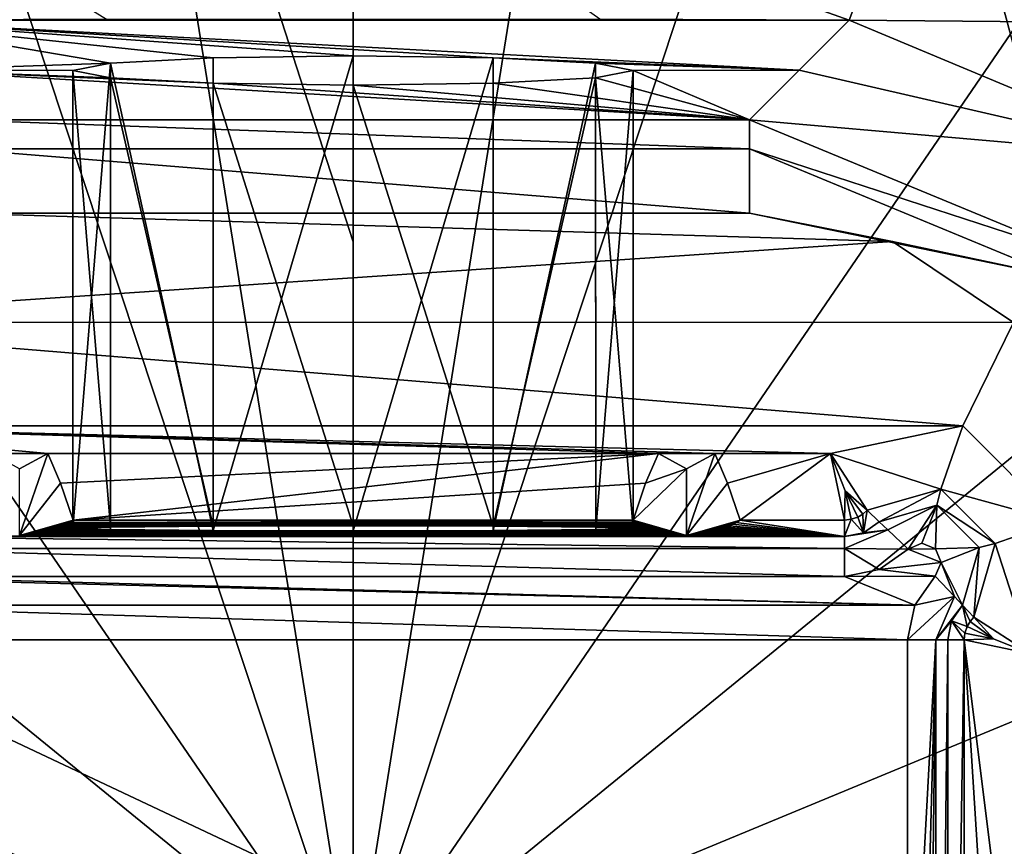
# Model space of a CAD drawing. Header units: metres. Extents: x -28 to 28, y -250 to 28.
# Tile 81 of 92: x -2.5 to 4.88, y 2.02 to 8.22. Entities that reach past the tile are written whole.
import ezdxf

# ---------------------------------------------------------------- set-up
doc = ezdxf.new("R2010")
doc.units = ezdxf.units.M
doc.layers.add('solid_10661053', color=7, linetype='CONTINUOUS')

msp = doc.modelspace()

# ---------------------------------------------------------------- linework, layer by layer
at = {"layer": 'solid_10661053'}
for points in [[(-13.249035, -22.95023, -10.5), (-13.249035, 22.95023, -10.5), (0, 26.5, -10.5)], [(0, -26.5, -10.5), (-13.249035, -22.95023, -10.5), (0, 26.5, -10.5)], [(-13.249035, 22.95023), (0, -26.5), (0, 26.5)], [(13.249035, 22.95023, -10.5), (0, -26.5, -10.5), (0, 26.5, -10.5)], [(13.249035, -22.95023), (13.249035, 22.95023), (0, 26.5)], [(0, -26.5), (13.249035, -22.95023), (0, 26.5)], [(-13.249035, 22.95023), (-13.249035, -22.95023), (0, -26.5)], [(13.249035, 22.95023, -10.5), (13.249035, -22.95023, -10.5), (0, -26.5, -10.5)], [(-1.779561, 12.048891, 237.160797), (0, 6.552762, 237.302414), (0, 12.23226, 237.141647)], [(1.780329, 12.048731, 237.160812), (0, 12.23226, 237.141647), (0, 0.909153, 237.849655)], [(0, 6.552762, 237.302414), (0, 0.909153, 237.849655), (0, 12.23226, 237.141647)], [(-1.779561, 12.048891, 237.160797), (-3.509435, 11.500868, 237.216782), (0, 0.909153, 237.849655)], [(-1.779561, 12.048891, 237.160797), (0, 0.909153, 237.849655), (0, 6.552762, 237.302414)], [(3.509435, 11.500868, 237.216782), (1.780329, 12.048731, 237.160812), (0, 0.909153, 237.849655)], [(8.861165, 8.136317, 237.363617), (6.737416, 10.331889, 237.172104), (3.652836, 11.825965, 237.156357)], [(8.861165, 8.136317, 237.363617), (3.652836, 11.825965, 237.156357), (6.156009, 9.906173, 237.389755)], [(-6.165717, 9.898357, 237.390656), (0, 0.909153, 237.849655), (-3.509435, 11.500868, 237.216782)], [(6.156009, 9.906173, 237.389755), (3.509435, 11.500868, 237.216782), (0, 0.909153, 237.849655)], [(7.118522, 8.184194, 232.534943), (3.97916, 9.534645, 232.721344), (8.989322, 10.076121, 232.822617)], [(-6.165717, 9.898357, 237.390656), (-8.283854, 7.656348, 237.656052), (0, 0.909153, 237.849655)], [(8.278314, 7.664073, 237.655106), (6.156009, 9.906173, 237.389755), (0, 0.909153, 237.849655)], [(-3.979159, 9.534642, 232.721344), (-1.848513, 8.220936, 230.556259), (-3.717684, 8.212887, 230.402695)], [(0, 9.535315, 232.93251), (3.717684, 8.212887, 230.402695), (1.849084, 8.220934, 230.556229)], [(0, 9.535315, 232.93251), (3.863832, 8.598536, 231.717178), (3.717684, 8.212887, 230.402695)], [(3.863832, 8.598536, 231.717178), (3.97916, 9.534645, 232.721344), (7.118522, 8.184194, 232.534943)], [(3.863832, 8.598536, 231.717178), (7.118522, 8.184194, 232.534943), (3.717684, 8.212887, 230.402695)], [(-3.717684, 8.212887, 230.402695), (-1.848513, 8.220936, 230.556259), (3.717684, 8.212887, 230.402695)], [(-3.717684, 8.212887, 230.402695), (3.717684, 8.212887, 230.402695), (3.344558, 7.839761, 223.283035)], [(1.049339, 7.930741, 225.019028), (-3.717684, 8.212887, 230.402695), (3.344558, 7.839761, 223.283035)], [(-1.818271, 7.890472, 224.250656), (-3.344558, 7.839761, 223.283035), (-3.717684, 8.212887, 230.402695)], [(-1.049339, 7.930741, 225.019028), (-1.818271, 7.890472, 224.250656), (-3.717684, 8.212887, 230.402695)], [(0, 7.945466, 225.300003), (-1.049339, 7.930741, 225.019028), (-3.717684, 8.212887, 230.402695)], [(1.049339, 7.930741, 225.019028), (0, 7.945466, 225.300003), (-3.717684, 8.212887, 230.402695)], [(-1.848513, 8.220936, 230.556259), (1.849084, 8.220934, 230.556229), (3.717684, 8.212887, 230.402695)], [(6.175567, 7.18595, 230.231323), (3.344558, 7.839761, 223.283035), (3.717684, 8.212887, 230.402695)], [(7.118522, 8.184194, 232.534943), (6.175567, 7.18595, 230.231323), (3.717684, 8.212887, 230.402695)], [(-1.049339, 7.930741, 225.019028), (-1.049982, 4.387619, 225.018661), (-1.818271, 7.890472, 224.250656)], [(0, 7.945466, 225.300003), (0, 4.385164, 225.300003), (-1.049982, 4.387619, 225.018661)], [(0, 7.945466, 225.300003), (-1.049982, 4.387619, 225.018661), (-1.049339, 7.930741, 225.019028)], [(1.049339, 7.930741, 225.019028), (0, 4.385164, 225.300003), (0, 7.945466, 225.300003)], [(1.049339, 7.930741, 225.019028), (1.049982, 4.387619, 225.018661), (0, 4.385164, 225.300003)], [(1.818271, 7.890472, 224.250656), (1.049982, 4.387619, 225.018661), (1.049339, 7.930741, 225.019028)], [(1.818271, 7.890472, 224.250656), (1.049339, 7.930741, 225.019028), (3.344558, 7.839761, 223.283035)], [(-1.818271, 7.890472, 224.250656), (-2.1, 7.83541, 223.199997), (-3.344558, 7.839761, 223.283035)], [(-3.344558, 7.839761, 223.283035), (2.971432, 7.466635, 216.163361), (-2.971432, 7.466635, 216.163361)], [(-1.049339, 7.740078, 221.380966), (2.971432, 7.466635, 216.163361), (-3.344558, 7.839761, 223.283035)], [(-1.818271, 7.780347, 222.149338), (-1.049339, 7.740078, 221.380966), (-3.344558, 7.839761, 223.283035)], [(-2.1, 7.83541, 223.199997), (-1.818271, 7.780347, 222.149338), (-3.344558, 7.839761, 223.283035)], [(-1.818271, 7.890472, 224.250656), (-1.818643, 4.394327, 224.250015), (-2.1, 4.403491, 223.199997)], [(-1.818271, 7.890472, 224.250656), (-2.1, 4.403491, 223.199997), (-2.1, 7.83541, 223.199997)], [(-2.1, 7.83541, 223.199997), (-2.1, 4.403491, 223.199997), (-1.818643, 4.412654, 222.149979)], [(-2.1, 7.83541, 223.199997), (-1.818643, 4.412654, 222.149979), (-1.818271, 7.780347, 222.149338)], [(-1.818271, 7.890472, 224.250656), (-1.049982, 4.387619, 225.018661), (-1.818643, 4.394327, 224.250015)], [(1.818271, 7.890472, 224.250656), (1.818643, 4.394327, 224.250015), (1.049982, 4.387619, 225.018661)], [(2.1, 7.83541, 223.199997), (1.818643, 4.394327, 224.250015), (1.818271, 7.890472, 224.250656)], [(2.1, 7.83541, 223.199997), (1.818271, 7.890472, 224.250656), (3.344558, 7.839761, 223.283035)], [(1.818271, 7.780347, 222.149338), (2.1, 4.403491, 223.199997), (2.1, 7.83541, 223.199997)], [(1.818271, 7.780347, 222.149338), (2.1, 7.83541, 223.199997), (2.971432, 7.466635, 216.163361)], [(2.1, 7.83541, 223.199997), (2.1, 4.403491, 223.199997), (1.818643, 4.394327, 224.250015)], [(2.1, 7.83541, 223.199997), (3.344558, 7.839761, 223.283035), (2.971432, 7.466635, 216.163361)], [(6.175567, 7.18595, 230.231323), (2.971432, 7.466635, 216.163361), (3.344558, 7.839761, 223.283035)], [(-1.818271, 7.780347, 222.149338), (-1.818643, 4.412654, 222.149979), (-1.049982, 4.419362, 221.381332)], [(-1.818271, 7.780347, 222.149338), (-1.049982, 4.419362, 221.381332), (-1.049339, 7.740078, 221.380966)], [(1.049339, 7.740078, 221.380966), (1.049982, 4.419362, 221.381332), (1.818271, 7.780347, 222.149338)], [(1.049339, 7.740078, 221.380966), (1.818271, 7.780347, 222.149338), (2.971432, 7.466635, 216.163361)], [(1.818271, 7.780347, 222.149338), (1.049982, 4.419362, 221.381332), (1.818643, 4.412654, 222.149979)], [(1.818271, 7.780347, 222.149338), (1.818643, 4.412654, 222.149979), (2.1, 4.403491, 223.199997)], [(-1.049339, 7.740078, 221.380966), (-1.049982, 4.419362, 221.381332), (0, 4.421817, 221.100006)], [(-1.049339, 7.740078, 221.380966), (0, 4.421817, 221.100006), (0, 7.725353, 221.100006)], [(-1.049339, 7.740078, 221.380966), (0, 7.725353, 221.100006), (2.971432, 7.466635, 216.163361)], [(1.049339, 7.740078, 221.380966), (0, 7.725353, 221.100006), (1.049982, 4.419362, 221.381332)], [(1.049339, 7.740078, 221.380966), (2.971432, 7.466635, 216.163361), (0, 7.725353, 221.100006)], [(0, 7.725353, 221.100006), (0, 4.421817, 221.100006), (1.049982, 4.419362, 221.381332)], [(-8.283854, 7.656348, 237.656052), (-9.723983, 4.928861, 237.994553), (0, 0.909153, 237.849655)], [(9.72159, 4.935383, 237.993729), (8.278314, 7.664073, 237.655106), (0, 0.909153, 237.849655)], [(2.971432, 7.249443, 215.69223), (-2.971432, 7.466635, 216.163361), (2.971432, 7.466635, 216.163361)], [(-2.971432, 7.249443, 215.69223), (-2.971432, 7.466635, 216.163361), (2.971432, 7.249443, 215.69223)], [(6.175567, 7.18595, 230.231323), (5.442205, 6.4432, 216.148254), (2.971432, 7.466635, 216.163361)], [(2.971432, 7.249443, 215.69223), (2.971432, 7.466635, 216.163361), (5.442205, 6.4432, 216.148254)], [(-2.971432, 7.249443, 215.69223), (2.971432, 6.767595, 215.5), (-2.971432, 6.767595, 215.5)], [(-2.971432, 7.249443, 215.69223), (2.971432, 7.249443, 215.69223), (2.971432, 6.767595, 215.5)], [(2.971432, 7.249443, 215.69223), (5.290431, 6.289133, 215.69223), (2.971432, 6.767595, 215.5)], [(2.971432, 7.249443, 215.69223), (5.442205, 6.4432, 216.148254), (5.290431, 6.289133, 215.69223)], [(-4.947726, 5.950408, 215.5), (-2.971432, 6.767595, 215.5), (4.043169, 6.554436, 215.5)], [(-2.971432, 6.767595, 215.5), (2.971432, 6.767595, 215.5), (4.043169, 6.554436, 215.5)], [(5.290431, 6.289133, 215.69223), (4.043169, 6.554436, 215.5), (2.971432, 6.767595, 215.5)], [(-4.947726, 5.950408, 215.5), (4.043169, 6.554436, 215.5), (4.950408, 5.947726, 215.5)], [(5.290431, 6.289133, 215.69223), (4.950408, 5.947726, 215.5), (4.043169, 6.554436, 215.5)], [(4.570551, 5.171629, 215.5), (-4.947726, 5.950408, 215.5), (4.950408, 5.947726, 215.5)], [(-4.570551, 5.171629, 215.5), (-4.947726, 5.950408, 215.5), (4.570551, 5.171629, 215.5)], [(5.28663, 4.45555, 215.5), (4.570551, 5.171629, 215.5), (4.950408, 5.947726, 215.5)], [(-4.570551, 5.171629, 215.5), (-2.288728, 4.966343, 215.5), (-2.711272, 4.966343, 215.5)], [(-4.570551, 5.171629, 215.5), (2.288728, 4.966343, 215.5), (-2.288728, 4.966343, 215.5)], [(-4.570551, 5.171629, 215.5), (2.711272, 4.966343, 215.5), (2.288728, 4.966343, 215.5)], [(-4.570551, 5.171629, 215.5), (3.578945, 4.966343, 215.5), (2.711272, 4.966343, 215.5)], [(-4.570551, 5.171629, 215.5), (4.570551, 5.171629, 215.5), (3.578945, 4.966343, 215.5)], [(4.406574, 4.698382, 215.995636), (3.578945, 4.966343, 215.5), (4.570551, 5.171629, 215.5)], [(4.406574, 4.698382, 215.995636), (4.570551, 5.171629, 215.5), (5.28663, 4.45555, 215.5)], [(-2.288728, 4.966343, 215.5), (-2.500001, 4.85, 215.5), (-2.711272, 4.966343, 215.5)], [(-2.5, 4.35, 216), (-2.500001, 4.85, 215.5), (-2.288728, 4.966343, 215.5)], [(-2.192356, 4.743575, 215.72084), (-2.5, 4.35, 216), (-2.288728, 4.966343, 215.5)], [(-2.192356, 4.743575, 215.72084), (-2.288728, 4.966343, 215.5), (2.288728, 4.966343, 215.5)], [(-2.192356, 4.743575, 215.72084), (2.288728, 4.966343, 215.5), (-2.098747, 4.466362, 215.995636)], [(2.192356, 4.743575, 215.720825), (-2.098747, 4.466362, 215.995636), (2.288728, 4.966343, 215.5)], [(2.192356, 4.743575, 215.720825), (2.288728, 4.966343, 215.5), (2.499999, 4.85, 215.5)], [(2.711272, 4.966343, 215.5), (2.499999, 4.85, 215.5), (2.288728, 4.966343, 215.5)], [(2.5, 4.35, 216), (2.499999, 4.85, 215.5), (2.711272, 4.966343, 215.5)], [(2.807644, 4.743575, 215.72084), (2.5, 4.35, 216), (2.711272, 4.966343, 215.5)], [(2.807644, 4.743575, 215.72084), (2.711272, 4.966343, 215.5), (3.578945, 4.966343, 215.5)], [(2.807644, 4.743575, 215.72084), (3.578945, 4.966343, 215.5), (2.901253, 4.466362, 215.995636)], [(3.684052, 4.466362, 215.995636), (2.901253, 4.466362, 215.995636), (3.578945, 4.966343, 215.5)], [(3.690003, 4.686243, 215.777664), (3.684052, 4.466362, 215.995636), (3.578945, 4.966343, 215.5)], [(4.406574, 4.698382, 215.995636), (3.853717, 4.539374, 215.995636), (3.578945, 4.966343, 215.5)], [(3.690003, 4.686243, 215.777664), (3.578945, 4.966343, 215.5), (3.853717, 4.539374, 215.995636)], [(-9.723983, 4.928861, 237.994553), (-10.375583, 1.931561, 238.377335), (0, 0.909153, 237.849655)], [(10.375488, 1.931673, 238.377319), (9.72159, 4.935383, 237.993729), (0, 0.909153, 237.849655)], [(2.098747, 4.466362, 215.995636), (2.499999, 4.85, 215.5), (2.5, 4.35, 216)], [(2.192356, 4.743575, 215.720825), (2.499999, 4.85, 215.5), (2.098747, 4.466362, 215.995636)], [(-2.192356, 4.743575, 215.72084), (-2.098747, 4.466362, 215.995636), (-2.5, 4.35, 216)], [(2.192356, 4.743575, 215.720825), (2.098747, 4.466362, 215.995636), (-2.098747, 4.466362, 215.995636)], [(2.807644, 4.743575, 215.72084), (2.901253, 4.466362, 215.995636), (2.5, 4.35, 216)], [(3.690003, 4.686243, 215.777664), (3.733791, 4.471766, 215.99028), (3.684052, 4.466362, 215.995636)], [(3.690003, 4.686243, 215.777664), (3.783453, 4.488776, 215.973419), (3.733791, 4.471766, 215.99028)], [(3.690003, 4.686243, 215.777664), (3.821944, 4.511452, 215.99025), (3.783453, 4.488776, 215.973419)], [(3.690003, 4.686243, 215.777664), (3.853717, 4.539374, 215.995636), (3.821944, 4.511452, 215.99025)], [(4.406574, 4.698382, 215.995636), (3.943751, 4.454136, 230.202621), (3.853717, 4.539374, 215.995636)], [(4.375595, 4.578332, 230.202621), (3.943751, 4.454136, 230.202621), (4.406574, 4.698382, 215.995636)], [(4.375595, 4.578332, 230.202621), (4.406574, 4.698382, 215.995636), (4.813382, 4.291575, 215.995636)], [(4.406574, 4.698382, 215.995636), (5.28663, 4.45555, 215.5), (4.813382, 4.291575, 215.995636)], [(4.008224, 4.393097, 230.413055), (3.943751, 4.454136, 230.202621), (4.375595, 4.578332, 230.202621)], [(4.008224, 4.393097, 230.413055), (4.375595, 4.578332, 230.202621), (4.161598, 4.247894, 230.5)], [(4.375595, 4.578332, 230.202621), (4.262718, 4.292373, 230.5), (4.161598, 4.247894, 230.5)], [(4.375595, 4.578332, 230.202621), (4.365709, 4.250662, 230.5), (4.262718, 4.292373, 230.5)], [(4.693332, 4.260595, 230.202621), (4.365709, 4.250662, 230.5), (4.375595, 4.578332, 230.202621)], [(4.693332, 4.260595, 230.202621), (4.375595, 4.578332, 230.202621), (4.813382, 4.291575, 215.995636)], [(3.821944, 4.511452, 215.99025), (3.825414, 4.371505, 230.202621), (3.783453, 4.488776, 215.973419)], [(3.821944, 4.511452, 215.99025), (3.853717, 4.539374, 215.995636), (3.825414, 4.371505, 230.202621)], [(3.853717, 4.539374, 215.995636), (3.943751, 4.454136, 230.202621), (3.825414, 4.371505, 230.202621)], [(-2.498994, 4.350001, 229.329346), (-2.5, 4.35, 216), (-2.098747, 4.466362, 215.995636)], [(-2.495387, 4.350014, 229.327805), (-2.498994, 4.350001, 229.329346), (-2.098747, 4.466362, 215.995636)], [(-2.492287, 4.350039, 229.32489), (-2.495387, 4.350014, 229.327805), (-2.098747, 4.466362, 215.995636)], [(-2.489346, 4.350076, 229.320755), (-2.492287, 4.350039, 229.32489), (-2.098747, 4.466362, 215.995636)], [(-2.486543, 4.350121, 229.315598), (-2.489346, 4.350076, 229.320755), (-2.098747, 4.466362, 215.995636)], [(-2.483799, 4.350175, 229.309372), (-2.486543, 4.350121, 229.315598), (-2.098747, 4.466362, 215.995636)], [(-2.481046, 4.35024, 229.301987), (-2.483799, 4.350175, 229.309372), (-2.098747, 4.466362, 215.995636)], [(-2.478264, 4.350315, 229.293335), (-2.481046, 4.35024, 229.301987), (-2.098747, 4.466362, 215.995636)], [(-2.475418, 4.350403, 229.283264), (-2.478264, 4.350315, 229.293335), (-2.098747, 4.466362, 215.995636)], [(-2.472473, 4.350505, 229.27153), (-2.475418, 4.350403, 229.283264), (-2.098747, 4.466362, 215.995636)], [(-2.469399, 4.350625, 229.257874), (-2.472473, 4.350505, 229.27153), (-2.098747, 4.466362, 215.995636)], [(-2.46618, 4.350763, 229.242004), (-2.469399, 4.350625, 229.257874), (-2.098747, 4.466362, 215.995636)], [(-2.4628, 4.350923, 229.223648), (-2.46618, 4.350763, 229.242004), (-2.098747, 4.466362, 215.995636)], [(-2.459239, 4.351109, 229.202423), (-2.4628, 4.350923, 229.223648), (-2.098747, 4.466362, 215.995636)], [(-2.455479, 4.351323, 229.177887), (-2.459239, 4.351109, 229.202423), (-2.098747, 4.466362, 215.995636)], [(-2.4515, 4.35157, 229.149551), (-2.455479, 4.351323, 229.177887), (-2.098747, 4.466362, 215.995636)], [(-2.447282, 4.351855, 229.116867), (-2.4515, 4.35157, 229.149551), (-2.098747, 4.466362, 215.995636)], [(-2.442806, 4.352184, 229.079178), (-2.447282, 4.351855, 229.116867), (-2.098747, 4.466362, 215.995636)], [(-2.438049, 4.352563, 229.035751), (-2.442806, 4.352184, 229.079178), (-2.098747, 4.466362, 215.995636)], [(-2.43299, 4.353, 228.985718), (-2.438049, 4.352563, 229.035751), (-2.098747, 4.466362, 215.995636)], [(-2.427605, 4.353502, 228.928116), (-2.43299, 4.353, 228.985718), (-2.098747, 4.466362, 215.995636)], [(-2.421869, 4.354081, 228.861832), (-2.427605, 4.353502, 228.928116), (-2.098747, 4.466362, 215.995636)], [(-2.415756, 4.354746, 228.785553), (-2.421869, 4.354081, 228.861832), (-2.098747, 4.466362, 215.995636)], [(-2.409238, 4.355512, 228.6978), (-2.415756, 4.354746, 228.785553), (-2.098747, 4.466362, 215.995636)], [(-2.402287, 4.356392, 228.596924), (-2.409238, 4.355512, 228.6978), (-2.098747, 4.466362, 215.995636)], [(-2.394871, 4.357405, 228.480942), (-2.402287, 4.356392, 228.596924), (-2.098747, 4.466362, 215.995636)], [(-2.386958, 4.358568, 228.347641), (-2.394871, 4.357405, 228.480942), (-2.098747, 4.466362, 215.995636)], [(-2.378513, 4.359905, 228.194458), (-2.386958, 4.358568, 228.347641), (-2.098747, 4.466362, 215.995636)], [(-2.369501, 4.361441, 228.018478), (-2.378513, 4.359905, 228.194458), (-2.098747, 4.466362, 215.995636)], [(-2.359885, 4.363204, 227.81636), (-2.369501, 4.361441, 228.018478), (-2.098747, 4.466362, 215.995636)], [(-2.349622, 4.36523, 227.584229), (-2.359885, 4.363204, 227.81636), (-2.098747, 4.466362, 215.995636)], [(-2.338674, 4.367557, 227.317673), (-2.349622, 4.36523, 227.584229), (-2.098747, 4.466362, 215.995636)], [(-2.326995, 4.370227, 227.011688), (-2.338674, 4.367557, 227.317673), (-2.098747, 4.466362, 215.995636)], [(-2.314538, 4.373292, 226.660385), (-2.326995, 4.370227, 227.011688), (-2.098747, 4.466362, 215.995636)], [(-2.30124, 4.376816, 226.256577), (-2.314538, 4.373292, 226.660385), (-2.098747, 4.466362, 215.995636)], [(-2.287029, 4.380874, 225.791687), (-2.30124, 4.376816, 226.256577), (-2.098747, 4.466362, 215.995636)], [(-2.271824, 4.385552, 225.255554), (-2.287029, 4.380874, 225.791687), (-2.098747, 4.466362, 215.995636)], [(-2.255534, 4.39096, 224.635834), (-2.271824, 4.385552, 225.255554), (-2.098747, 4.466362, 215.995636)], [(-2.238053, 4.397231, 223.917267), (-2.255534, 4.39096, 224.635834), (-2.098747, 4.466362, 215.995636)], [(-2.219257, 4.404527, 223.081253), (-2.238053, 4.397231, 223.917267), (-2.098747, 4.466362, 215.995636)], [(-2.198999, 4.413052, 222.104446), (-2.219257, 4.404527, 223.081253), (-2.098747, 4.466362, 215.995636)], [(-2.177098, 4.423069, 220.956573), (-2.198999, 4.413052, 222.104446), (-2.098747, 4.466362, 215.995636)], [(-2.153319, 4.434934, 219.597), (-2.177098, 4.423069, 220.956573), (-2.098747, 4.466362, 215.995636)], [(2.170314, 4.426347, 220.580902), (-2.177098, 4.423069, 220.956573), (-2.153319, 4.434934, 219.597)], [(-2.127351, 4.449131, 217.970184), (-2.153319, 4.434934, 219.597), (-2.098747, 4.466362, 215.995636)], [(2.14785, 4.437814, 219.266968), (-2.153319, 4.434934, 219.597), (-2.127351, 4.449131, 217.970184)], [(2.170314, 4.426347, 220.580902), (-2.153319, 4.434934, 219.597), (2.14785, 4.437814, 219.266968)], [(2.124072, 4.451018, 217.753922), (-2.127351, 4.449131, 217.970184), (-2.098747, 4.466362, 215.995636)], [(2.14785, 4.437814, 219.266968), (-2.127351, 4.449131, 217.970184), (2.124072, 4.451018, 217.753922)], [(2.124072, 4.451018, 217.753922), (-2.098747, 4.466362, 215.995636), (2.098747, 4.466362, 215.995636)], [(2.124072, 4.451018, 217.753922), (2.098747, 4.466362, 215.995636), (2.5, 4.35, 216)], [(2.14785, 4.437814, 219.266968), (2.124072, 4.451018, 217.753922), (2.5, 4.35, 216)], [(2.170314, 4.426347, 220.580902), (2.14785, 4.437814, 219.266968), (2.5, 4.35, 216)], [(2.501006, 4.350001, 229.329346), (2.5, 4.35, 216), (2.901253, 4.466362, 215.995636)], [(2.504613, 4.350014, 229.327805), (2.501006, 4.350001, 229.329346), (2.901253, 4.466362, 215.995636)], [(2.507713, 4.350039, 229.32489), (2.504613, 4.350014, 229.327805), (2.901253, 4.466362, 215.995636)], [(2.510654, 4.350076, 229.320755), (2.507713, 4.350039, 229.32489), (2.901253, 4.466362, 215.995636)], [(2.513457, 4.350121, 229.315598), (2.510654, 4.350076, 229.320755), (2.901253, 4.466362, 215.995636)], [(2.516201, 4.350175, 229.309372), (2.513457, 4.350121, 229.315598), (2.901253, 4.466362, 215.995636)], [(2.518954, 4.35024, 229.301987), (2.516201, 4.350175, 229.309372), (2.901253, 4.466362, 215.995636)], [(2.521736, 4.350315, 229.293335), (2.518954, 4.35024, 229.301987), (2.901253, 4.466362, 215.995636)], [(2.524582, 4.350403, 229.283264), (2.521736, 4.350315, 229.293335), (2.901253, 4.466362, 215.995636)], [(2.527527, 4.350505, 229.27153), (2.524582, 4.350403, 229.283264), (2.901253, 4.466362, 215.995636)], [(2.530601, 4.350625, 229.257874), (2.527527, 4.350505, 229.27153), (2.901253, 4.466362, 215.995636)], [(2.53382, 4.350763, 229.242004), (2.530601, 4.350625, 229.257874), (2.901253, 4.466362, 215.995636)], [(2.5372, 4.350923, 229.223648), (2.53382, 4.350763, 229.242004), (2.901253, 4.466362, 215.995636)], [(2.540761, 4.351109, 229.202423), (2.5372, 4.350923, 229.223648), (2.901253, 4.466362, 215.995636)], [(2.544521, 4.351323, 229.177887), (2.540761, 4.351109, 229.202423), (2.901253, 4.466362, 215.995636)], [(2.5485, 4.35157, 229.149551), (2.544521, 4.351323, 229.177887), (2.901253, 4.466362, 215.995636)], [(2.552718, 4.351855, 229.116867), (2.5485, 4.35157, 229.149551), (2.901253, 4.466362, 215.995636)], [(2.557194, 4.352184, 229.079178), (2.552718, 4.351855, 229.116867), (2.901253, 4.466362, 215.995636)], [(2.561951, 4.352563, 229.035751), (2.557194, 4.352184, 229.079178), (2.901253, 4.466362, 215.995636)], [(2.56701, 4.353, 228.985718), (2.561951, 4.352563, 229.035751), (2.901253, 4.466362, 215.995636)], [(2.572395, 4.353502, 228.928116), (2.56701, 4.353, 228.985718), (2.901253, 4.466362, 215.995636)], [(2.578131, 4.354081, 228.861832), (2.572395, 4.353502, 228.928116), (2.901253, 4.466362, 215.995636)], [(2.584244, 4.354746, 228.785553), (2.578131, 4.354081, 228.861832), (2.901253, 4.466362, 215.995636)], [(2.590762, 4.355512, 228.6978), (2.584244, 4.354746, 228.785553), (2.901253, 4.466362, 215.995636)], [(2.597713, 4.356392, 228.596924), (2.590762, 4.355512, 228.6978), (2.901253, 4.466362, 215.995636)], [(2.605129, 4.357405, 228.480942), (2.597713, 4.356392, 228.596924), (2.901253, 4.466362, 215.995636)], [(2.613042, 4.358568, 228.347641), (2.605129, 4.357405, 228.480942), (2.901253, 4.466362, 215.995636)], [(2.621487, 4.359905, 228.194458), (2.613042, 4.358568, 228.347641), (2.901253, 4.466362, 215.995636)], [(2.630499, 4.361441, 228.018478), (2.621487, 4.359905, 228.194458), (2.901253, 4.466362, 215.995636)], [(2.640115, 4.363204, 227.81636), (2.630499, 4.361441, 228.018478), (2.901253, 4.466362, 215.995636)], [(2.650378, 4.36523, 227.584229), (2.640115, 4.363204, 227.81636), (2.901253, 4.466362, 215.995636)], [(2.661326, 4.367557, 227.317673), (2.650378, 4.36523, 227.584229), (2.901253, 4.466362, 215.995636)], [(2.673005, 4.370227, 227.011688), (2.661326, 4.367557, 227.317673), (2.901253, 4.466362, 215.995636)], [(2.685462, 4.373292, 226.660385), (2.673005, 4.370227, 227.011688), (2.901253, 4.466362, 215.995636)], [(2.69876, 4.376816, 226.256577), (2.685462, 4.373292, 226.660385), (2.901253, 4.466362, 215.995636)], [(2.712971, 4.380874, 225.791687), (2.69876, 4.376816, 226.256577), (2.901253, 4.466362, 215.995636)], [(2.728176, 4.385552, 225.255554), (2.712971, 4.380874, 225.791687), (2.901253, 4.466362, 215.995636)], [(2.744466, 4.39096, 224.635834), (2.728176, 4.385552, 225.255554), (2.901253, 4.466362, 215.995636)], [(2.761947, 4.397231, 223.917267), (2.744466, 4.39096, 224.635834), (2.901253, 4.466362, 215.995636)], [(2.780743, 4.404527, 223.081253), (2.761947, 4.397231, 223.917267), (2.901253, 4.466362, 215.995636)], [(2.801001, 4.413052, 222.104446), (2.780743, 4.404527, 223.081253), (2.901253, 4.466362, 215.995636)], [(2.822902, 4.423069, 220.956573), (2.801001, 4.413052, 222.104446), (2.901253, 4.466362, 215.995636)], [(2.846681, 4.434934, 219.597), (2.822902, 4.423069, 220.956573), (2.901253, 4.466362, 215.995636)], [(3.684052, 4.34238, 230.202621), (2.822902, 4.423069, 220.956573), (2.846681, 4.434934, 219.597)], [(2.872649, 4.449131, 217.970184), (2.846681, 4.434934, 219.597), (2.901253, 4.466362, 215.995636)], [(3.684052, 4.34238, 230.202621), (2.846681, 4.434934, 219.597), (2.872649, 4.449131, 217.970184)], [(3.684052, 4.34238, 230.202621), (2.872649, 4.449131, 217.970184), (2.901253, 4.466362, 215.995636)], [(3.684052, 4.466362, 215.995636), (3.684052, 4.34238, 230.202621), (2.901253, 4.466362, 215.995636)], [(3.733791, 4.471766, 215.99028), (3.684052, 4.34238, 230.202621), (3.684052, 4.466362, 215.995636)], [(3.825414, 4.371505, 230.202621), (3.684052, 4.34238, 230.202621), (3.733791, 4.471766, 215.99028)], [(3.825414, 4.371505, 230.202621), (3.733791, 4.471766, 215.99028), (3.783453, 4.488776, 215.973419)], [(4.008224, 4.393097, 230.413055), (3.825414, 4.371505, 230.202621), (3.943751, 4.454136, 230.202621)], [(4.813382, 4.291575, 215.995636), (5.28663, 4.45555, 215.5), (5.081343, 3.463945, 215.5)], [(2.412424, 4.355131, 228.741531), (-2.415756, 4.354746, 228.785553), (-2.409238, 4.355512, 228.6978)], [(2.418705, 4.354419, 228.823074), (-2.415756, 4.354746, 228.785553), (2.412424, 4.355131, 228.741531)], [(2.405722, 4.355949, 228.647736), (-2.409238, 4.355512, 228.6978), (-2.402287, 4.356392, 228.596924)], [(2.412424, 4.355131, 228.741531), (-2.409238, 4.355512, 228.6978), (2.405722, 4.355949, 228.647736)], [(2.398571, 4.35689, 228.539902), (-2.402287, 4.356392, 228.596924), (-2.394871, 4.357405, 228.480942)], [(2.405722, 4.355949, 228.647736), (-2.402287, 4.356392, 228.596924), (2.398571, 4.35689, 228.539902)], [(2.39094, 4.357972, 228.41597), (-2.394871, 4.357405, 228.480942), (-2.386958, 4.358568, 228.347641)], [(2.398571, 4.35689, 228.539902), (-2.394871, 4.357405, 228.480942), (2.39094, 4.357972, 228.41597)], [(2.382794, 4.359215, 228.273529), (-2.386958, 4.358568, 228.347641), (-2.378513, 4.359905, 228.194458)], [(2.39094, 4.357972, 228.41597), (-2.386958, 4.358568, 228.347641), (2.382794, 4.359215, 228.273529)], [(2.374099, 4.360643, 228.109863), (-2.378513, 4.359905, 228.194458), (-2.369501, 4.361441, 228.018478)], [(2.382794, 4.359215, 228.273529), (-2.378513, 4.359905, 228.194458), (2.374099, 4.360643, 228.109863)], [(2.364817, 4.362284, 227.921875), (-2.369501, 4.361441, 228.018478), (-2.359885, 4.363204, 227.81636)], [(2.374099, 4.360643, 228.109863), (-2.369501, 4.361441, 228.018478), (2.364817, 4.362284, 227.921875)], [(2.354912, 4.364168, 227.705994), (-2.359885, 4.363204, 227.81636), (-2.349622, 4.36523, 227.584229)], [(2.364817, 4.362284, 227.921875), (-2.359885, 4.363204, 227.81636), (2.354912, 4.364168, 227.705994)], [(2.34434, 4.366331, 227.458069), (-2.349622, 4.36523, 227.584229), (-2.338674, 4.367557, 227.317673)], [(2.354912, 4.364168, 227.705994), (-2.349622, 4.36523, 227.584229), (2.34434, 4.366331, 227.458069)], [(2.33306, 4.368815, 227.173416), (-2.338674, 4.367557, 227.317673), (-2.326995, 4.370227, 227.011688)], [(2.34434, 4.366331, 227.458069), (-2.338674, 4.367557, 227.317673), (2.33306, 4.368815, 227.173416)], [(2.321029, 4.371667, 226.846664), (-2.326995, 4.370227, 227.011688), (-2.314538, 4.373292, 226.660385)], [(2.33306, 4.368815, 227.173416), (-2.326995, 4.370227, 227.011688), (2.321029, 4.371667, 226.846664)], [(2.308199, 4.374939, 226.471649), (-2.314538, 4.373292, 226.660385), (-2.30124, 4.376816, 226.256577)], [(2.321029, 4.371667, 226.846664), (-2.314538, 4.373292, 226.660385), (2.308199, 4.374939, 226.471649)], [(2.29452, 4.378697, 226.041092), (-2.30124, 4.376816, 226.256577), (-2.287029, 4.380874, 225.791687)], [(2.308199, 4.374939, 226.471649), (-2.30124, 4.376816, 226.256577), (2.29452, 4.378697, 226.041092)], [(2.279937, 4.383012, 225.546661), (-2.287029, 4.380874, 225.791687), (-2.271824, 4.385552, 225.255554)], [(2.29452, 4.378697, 226.041092), (-2.287029, 4.380874, 225.791687), (2.279937, 4.383012, 225.546661)], [(-1.049982, 4.387619, 225.018661), (-2.271824, 4.385552, 225.255554), (-2.255534, 4.39096, 224.635834)], [(-1.049982, 4.387619, 225.018661), (0, 4.385164, 225.300003), (-2.271824, 4.385552, 225.255554)], [(0, 4.385164, 225.300003), (2.279937, 4.383012, 225.546661), (-2.271824, 4.385552, 225.255554)], [(-1.818643, 4.394327, 224.250015), (-2.255534, 4.39096, 224.635834), (-2.238053, 4.397231, 223.917267)], [(-1.818643, 4.394327, 224.250015), (-1.049982, 4.387619, 225.018661), (-2.255534, 4.39096, 224.635834)], [(-2.1, 4.403491, 223.199997), (-2.238053, 4.397231, 223.917267), (-2.219257, 4.404527, 223.081253)], [(-2.1, 4.403491, 223.199997), (-1.818643, 4.394327, 224.250015), (-2.238053, 4.397231, 223.917267)], [(-1.818643, 4.412654, 222.149979), (-2.219257, 4.404527, 223.081253), (-2.198999, 4.413052, 222.104446)], [(-1.818643, 4.412654, 222.149979), (-2.1, 4.403491, 223.199997), (-2.219257, 4.404527, 223.081253)], [(-1.049982, 4.419362, 221.381332), (-2.198999, 4.413052, 222.104446), (-2.177098, 4.423069, 220.956573)], [(-1.049982, 4.419362, 221.381332), (-1.818643, 4.412654, 222.149979), (-2.198999, 4.413052, 222.104446)], [(0, 4.421817, 221.100006), (-2.177098, 4.423069, 220.956573), (2.170314, 4.426347, 220.580902)], [(-1.049982, 4.419362, 221.381332), (-2.177098, 4.423069, 220.956573), (0, 4.421817, 221.100006)], [(1.049982, 4.419362, 221.381332), (0, 4.421817, 221.100006), (2.170314, 4.426347, 220.580902)], [(0, 4.385164, 225.300003), (1.049982, 4.387619, 225.018661), (2.279937, 4.383012, 225.546661)], [(1.049982, 4.419362, 221.381332), (2.170314, 4.426347, 220.580902), (2.191497, 4.416388, 221.722137)], [(1.818643, 4.412654, 222.149979), (1.049982, 4.419362, 221.381332), (2.191497, 4.416388, 221.722137)], [(1.049982, 4.387619, 225.018661), (1.818643, 4.394327, 224.250015), (2.264395, 4.387968, 224.97879)], [(1.049982, 4.387619, 225.018661), (2.264395, 4.387968, 224.97879), (2.279937, 4.383012, 225.546661)], [(1.818643, 4.412654, 222.149979), (2.191497, 4.416388, 221.722137), (2.211443, 4.407732, 222.713959)], [(2.1, 4.403491, 223.199997), (1.818643, 4.412654, 222.149979), (2.211443, 4.407732, 222.713959)], [(1.818643, 4.394327, 224.250015), (2.1, 4.403491, 223.199997), (2.230205, 4.400207, 223.57634)], [(1.818643, 4.394327, 224.250015), (2.230205, 4.400207, 223.57634), (2.247837, 4.393661, 224.32634)], [(1.818643, 4.394327, 224.250015), (2.247837, 4.393661, 224.32634), (2.264395, 4.387968, 224.97879)], [(2.1, 4.403491, 223.199997), (2.211443, 4.407732, 222.713959), (2.230205, 4.400207, 223.57634)], [(2.191497, 4.416388, 221.722137), (2.170314, 4.426347, 220.580902), (2.5, 4.35, 216)], [(2.211443, 4.407732, 222.713959), (2.191497, 4.416388, 221.722137), (2.5, 4.35, 216)], [(2.230205, 4.400207, 223.57634), (2.211443, 4.407732, 222.713959), (2.5, 4.35, 216)], [(2.247837, 4.393661, 224.32634), (2.230205, 4.400207, 223.57634), (2.5, 4.35, 216)], [(2.264395, 4.387968, 224.97879), (2.247837, 4.393661, 224.32634), (2.5, 4.35, 216)], [(2.279937, 4.383012, 225.546661), (2.264395, 4.387968, 224.97879), (2.5, 4.35, 216)], [(2.29452, 4.378697, 226.041092), (2.279937, 4.383012, 225.546661), (2.5, 4.35, 216)], [(2.308199, 4.374939, 226.471649), (2.29452, 4.378697, 226.041092), (2.5, 4.35, 216)], [(2.321029, 4.371667, 226.846664), (2.308199, 4.374939, 226.471649), (2.5, 4.35, 216)], [(2.33306, 4.368815, 227.173416), (2.321029, 4.371667, 226.846664), (2.5, 4.35, 216)], [(2.34434, 4.366331, 227.458069), (2.33306, 4.368815, 227.173416), (2.5, 4.35, 216)], [(2.354912, 4.364168, 227.705994), (2.34434, 4.366331, 227.458069), (2.5, 4.35, 216)], [(2.364817, 4.362284, 227.921875), (2.354912, 4.364168, 227.705994), (2.5, 4.35, 216)], [(2.374099, 4.360643, 228.109863), (2.364817, 4.362284, 227.921875), (2.5, 4.35, 216)], [(2.382794, 4.359215, 228.273529), (2.374099, 4.360643, 228.109863), (2.5, 4.35, 216)], [(2.39094, 4.357972, 228.41597), (2.382794, 4.359215, 228.273529), (2.5, 4.35, 216)], [(2.398571, 4.35689, 228.539902), (2.39094, 4.357972, 228.41597), (2.5, 4.35, 216)], [(2.405722, 4.355949, 228.647736), (2.398571, 4.35689, 228.539902), (2.5, 4.35, 216)], [(2.412424, 4.355131, 228.741531), (2.405722, 4.355949, 228.647736), (2.5, 4.35, 216)], [(2.418705, 4.354419, 228.823074), (2.412424, 4.355131, 228.741531), (2.5, 4.35, 216)], [(3.684052, 4.34238, 230.202621), (2.584244, 4.354746, 228.785553), (2.590762, 4.355512, 228.6978)], [(3.684052, 4.34238, 230.202621), (2.590762, 4.355512, 228.6978), (2.597713, 4.356392, 228.596924)], [(3.684052, 4.34238, 230.202621), (2.597713, 4.356392, 228.596924), (2.605129, 4.357405, 228.480942)], [(3.684052, 4.34238, 230.202621), (2.605129, 4.357405, 228.480942), (2.613042, 4.358568, 228.347641)], [(3.684052, 4.34238, 230.202621), (2.613042, 4.358568, 228.347641), (2.621487, 4.359905, 228.194458)], [(3.684052, 4.34238, 230.202621), (2.621487, 4.359905, 228.194458), (2.630499, 4.361441, 228.018478)], [(3.684052, 4.34238, 230.202621), (2.630499, 4.361441, 228.018478), (2.640115, 4.363204, 227.81636)], [(3.684052, 4.34238, 230.202621), (2.640115, 4.363204, 227.81636), (2.650378, 4.36523, 227.584229)], [(3.684052, 4.34238, 230.202621), (2.650378, 4.36523, 227.584229), (2.661326, 4.367557, 227.317673)], [(3.684052, 4.34238, 230.202621), (2.661326, 4.367557, 227.317673), (2.673005, 4.370227, 227.011688)], [(3.684052, 4.34238, 230.202621), (2.673005, 4.370227, 227.011688), (2.685462, 4.373292, 226.660385)], [(3.684052, 4.34238, 230.202621), (2.685462, 4.373292, 226.660385), (2.69876, 4.376816, 226.256577)], [(3.684052, 4.34238, 230.202621), (2.69876, 4.376816, 226.256577), (2.712971, 4.380874, 225.791687)], [(3.684052, 4.34238, 230.202621), (2.712971, 4.380874, 225.791687), (2.728176, 4.385552, 225.255554)], [(3.684052, 4.34238, 230.202621), (2.728176, 4.385552, 225.255554), (2.744466, 4.39096, 224.635834)], [(3.684052, 4.34238, 230.202621), (2.744466, 4.39096, 224.635834), (2.761947, 4.397231, 223.917267)], [(3.684052, 4.34238, 230.202621), (2.761947, 4.397231, 223.917267), (2.780743, 4.404527, 223.081253)], [(3.684052, 4.34238, 230.202621), (2.780743, 4.404527, 223.081253), (2.801001, 4.413052, 222.104446)], [(3.684052, 4.34238, 230.202621), (2.801001, 4.413052, 222.104446), (2.822902, 4.423069, 220.956573)], [(4.008224, 4.393097, 230.413055), (4.161598, 4.247894, 230.5), (3.684052, 4.253596, 230.413055)], [(4.008224, 4.393097, 230.413055), (3.684052, 4.34238, 230.202621), (3.825414, 4.371505, 230.202621)], [(4.008224, 4.393097, 230.413055), (3.684052, 4.253596, 230.413055), (3.684052, 4.34238, 230.202621)], [(3.684052, 4.34238, 230.202621), (-3.684052, 4.34238, 230.202621), (-2.502548, 4.350004, 229.328934)], [(3.684052, 4.253596, 230.413055), (-3.684052, 4.34238, 230.202621), (3.684052, 4.34238, 230.202621)], [(-3.684052, 4.253596, 230.413055), (-3.684052, 4.34238, 230.202621), (3.684052, 4.253596, 230.413055)], [(-2.498994, 4.350001, 229.329346), (-2.502548, 4.350004, 229.328934), (-2.5, 4.35, 216)], [(3.684052, 4.34238, 230.202621), (-2.502548, 4.350004, 229.328934), (-2.498994, 4.350001, 229.329346)], [(2.501006, 4.350001, 229.329346), (-2.498994, 4.350001, 229.329346), (-2.495387, 4.350014, 229.327805)], [(3.684052, 4.34238, 230.202621), (-2.498994, 4.350001, 229.329346), (2.501006, 4.350001, 229.329346)], [(2.494518, 4.35002, 229.327133), (-2.495387, 4.350014, 229.327805), (-2.492287, 4.350039, 229.32489)], [(2.497452, 4.350004, 229.328934), (-2.495387, 4.350014, 229.327805), (2.494518, 4.35002, 229.327133)], [(2.501006, 4.350001, 229.329346), (-2.495387, 4.350014, 229.327805), (2.497452, 4.350004, 229.328934)], [(2.491752, 4.350045, 229.324234), (-2.492287, 4.350039, 229.32489), (-2.489346, 4.350076, 229.320755)], [(2.494518, 4.35002, 229.327133), (-2.492287, 4.350039, 229.32489), (2.491752, 4.350045, 229.324234)], [(2.489075, 4.35008, 229.320313), (-2.489346, 4.350076, 229.320755), (-2.486543, 4.350121, 229.315598)], [(2.491752, 4.350045, 229.324234), (-2.489346, 4.350076, 229.320755), (2.489075, 4.35008, 229.320313)], [(2.486497, 4.350121, 229.315506), (-2.486543, 4.350121, 229.315598), (-2.483799, 4.350175, 229.309372)], [(2.489075, 4.35008, 229.320313), (-2.486543, 4.350121, 229.315598), (2.486497, 4.350121, 229.315506)], [(2.481343, 4.350232, 229.302841), (-2.483799, 4.350175, 229.309372), (-2.481046, 4.35024, 229.301987)], [(2.483932, 4.350172, 229.309708), (-2.483799, 4.350175, 229.309372), (2.481343, 4.350232, 229.302841)], [(2.486497, 4.350121, 229.315506), (-2.483799, 4.350175, 229.309372), (2.483932, 4.350172, 229.309708)], [(2.478715, 4.350302, 229.294815), (-2.481046, 4.35024, 229.301987), (-2.478264, 4.350315, 229.293335)], [(2.481343, 4.350232, 229.302841), (-2.481046, 4.35024, 229.301987), (2.478715, 4.350302, 229.294815)], [(2.476015, 4.350384, 229.285477), (-2.478264, 4.350315, 229.293335), (-2.475418, 4.350403, 229.283264)], [(2.478715, 4.350302, 229.294815), (-2.478264, 4.350315, 229.293335), (2.476015, 4.350384, 229.285477)], [(2.473209, 4.350479, 229.274582), (-2.475418, 4.350403, 229.283264), (-2.472473, 4.350505, 229.27153)], [(2.476015, 4.350384, 229.285477), (-2.475418, 4.350403, 229.283264), (2.473209, 4.350479, 229.274582)], [(2.470273, 4.350589, 229.261902), (-2.472473, 4.350505, 229.27153), (-2.469399, 4.350625, 229.257874)], [(2.473209, 4.350479, 229.274582), (-2.472473, 4.350505, 229.27153), (2.470273, 4.350589, 229.261902)], [(2.467194, 4.350718, 229.247177), (-2.469399, 4.350625, 229.257874), (-2.46618, 4.350763, 229.242004)], [(2.470273, 4.350589, 229.261902), (-2.469399, 4.350625, 229.257874), (2.467194, 4.350718, 229.247177)], [(2.463957, 4.350867, 229.230133), (-2.46618, 4.350763, 229.242004), (-2.4628, 4.350923, 229.223648)], [(2.467194, 4.350718, 229.247177), (-2.46618, 4.350763, 229.242004), (2.463957, 4.350867, 229.230133)], [(2.460543, 4.351038, 229.210419), (-2.4628, 4.350923, 229.223648), (-2.459239, 4.351109, 229.202423)], [(2.463957, 4.350867, 229.230133), (-2.4628, 4.350923, 229.223648), (2.460543, 4.351038, 229.210419)], [(2.456933, 4.351237, 229.187622), (-2.459239, 4.351109, 229.202423), (-2.455479, 4.351323, 229.177887)], [(2.460543, 4.351038, 229.210419), (-2.459239, 4.351109, 229.202423), (2.456933, 4.351237, 229.187622)], [(2.453111, 4.351467, 229.161316), (-2.455479, 4.351323, 229.177887), (-2.4515, 4.35157, 229.149551)], [(2.456933, 4.351237, 229.187622), (-2.455479, 4.351323, 229.177887), (2.453111, 4.351467, 229.161316)], [(2.449057, 4.351732, 229.130951), (-2.4515, 4.35157, 229.149551), (-2.447282, 4.351855, 229.116867)], [(2.453111, 4.351467, 229.161316), (-2.4515, 4.35157, 229.149551), (2.449057, 4.351732, 229.130951)], [(2.444752, 4.352037, 229.095947), (-2.447282, 4.351855, 229.116867), (-2.442806, 4.352184, 229.079178)], [(2.449057, 4.351732, 229.130951), (-2.447282, 4.351855, 229.116867), (2.444752, 4.352037, 229.095947)], [(2.440176, 4.35239, 229.055588), (-2.442806, 4.352184, 229.079178), (-2.438049, 4.352563, 229.035751)], [(2.444752, 4.352037, 229.095947), (-2.442806, 4.352184, 229.079178), (2.440176, 4.35239, 229.055588)], [(2.435306, 4.352796, 229.009109), (-2.438049, 4.352563, 229.035751), (-2.43299, 4.353, 228.985718)], [(2.440176, 4.35239, 229.055588), (-2.438049, 4.352563, 229.035751), (2.435306, 4.352796, 229.009109)], [(2.43012, 4.353262, 228.955582), (-2.43299, 4.353, 228.985718), (-2.427605, 4.353502, 228.928116)], [(2.435306, 4.352796, 229.009109), (-2.43299, 4.353, 228.985718), (2.43012, 4.353262, 228.955582)], [(2.424595, 4.3538, 228.893967), (-2.427605, 4.353502, 228.928116), (-2.421869, 4.354081, 228.861832)], [(2.43012, 4.353262, 228.955582), (-2.427605, 4.353502, 228.928116), (2.424595, 4.3538, 228.893967)], [(2.418705, 4.354419, 228.823074), (-2.421869, 4.354081, 228.861832), (-2.415756, 4.354746, 228.785553)], [(2.424595, 4.3538, 228.893967), (-2.421869, 4.354081, 228.861832), (2.418705, 4.354419, 228.823074)], [(2.424595, 4.3538, 228.893967), (2.418705, 4.354419, 228.823074), (2.5, 4.35, 216)], [(2.43012, 4.353262, 228.955582), (2.424595, 4.3538, 228.893967), (2.5, 4.35, 216)], [(2.435306, 4.352796, 229.009109), (2.43012, 4.353262, 228.955582), (2.5, 4.35, 216)], [(2.440176, 4.35239, 229.055588), (2.435306, 4.352796, 229.009109), (2.5, 4.35, 216)], [(2.444752, 4.352037, 229.095947), (2.440176, 4.35239, 229.055588), (2.5, 4.35, 216)], [(2.449057, 4.351732, 229.130951), (2.444752, 4.352037, 229.095947), (2.5, 4.35, 216)], [(2.453111, 4.351467, 229.161316), (2.449057, 4.351732, 229.130951), (2.5, 4.35, 216)], [(2.456933, 4.351237, 229.187622), (2.453111, 4.351467, 229.161316), (2.5, 4.35, 216)], [(2.460543, 4.351038, 229.210419), (2.456933, 4.351237, 229.187622), (2.5, 4.35, 216)], [(2.463957, 4.350867, 229.230133), (2.460543, 4.351038, 229.210419), (2.5, 4.35, 216)], [(2.467194, 4.350718, 229.247177), (2.463957, 4.350867, 229.230133), (2.5, 4.35, 216)], [(2.470273, 4.350589, 229.261902), (2.467194, 4.350718, 229.247177), (2.5, 4.35, 216)], [(2.473209, 4.350479, 229.274582), (2.470273, 4.350589, 229.261902), (2.5, 4.35, 216)], [(2.476015, 4.350384, 229.285477), (2.473209, 4.350479, 229.274582), (2.5, 4.35, 216)], [(2.478715, 4.350302, 229.294815), (2.476015, 4.350384, 229.285477), (2.5, 4.35, 216)], [(2.481343, 4.350232, 229.302841), (2.478715, 4.350302, 229.294815), (2.5, 4.35, 216)], [(2.483932, 4.350172, 229.309708), (2.481343, 4.350232, 229.302841), (2.5, 4.35, 216)], [(2.486497, 4.350121, 229.315506), (2.483932, 4.350172, 229.309708), (2.5, 4.35, 216)], [(2.489075, 4.35008, 229.320313), (2.486497, 4.350121, 229.315506), (2.5, 4.35, 216)], [(2.491752, 4.350045, 229.324234), (2.489075, 4.35008, 229.320313), (2.5, 4.35, 216)], [(2.494518, 4.35002, 229.327133), (2.491752, 4.350045, 229.324234), (2.5, 4.35, 216)], [(2.497452, 4.350004, 229.328934), (2.494518, 4.35002, 229.327133), (2.5, 4.35, 216)], [(2.501006, 4.350001, 229.329346), (2.497452, 4.350004, 229.328934), (2.5, 4.35, 216)], [(3.684052, 4.34238, 230.202621), (2.501006, 4.350001, 229.329346), (2.504613, 4.350014, 229.327805)], [(3.684052, 4.34238, 230.202621), (2.504613, 4.350014, 229.327805), (2.507713, 4.350039, 229.32489)], [(3.684052, 4.34238, 230.202621), (2.507713, 4.350039, 229.32489), (2.510654, 4.350076, 229.320755)], [(3.684052, 4.34238, 230.202621), (2.510654, 4.350076, 229.320755), (2.513457, 4.350121, 229.315598)], [(3.684052, 4.34238, 230.202621), (2.513457, 4.350121, 229.315598), (2.516201, 4.350175, 229.309372)], [(3.684052, 4.34238, 230.202621), (2.516201, 4.350175, 229.309372), (2.518954, 4.35024, 229.301987)], [(3.684052, 4.34238, 230.202621), (2.518954, 4.35024, 229.301987), (2.521736, 4.350315, 229.293335)], [(3.684052, 4.34238, 230.202621), (2.521736, 4.350315, 229.293335), (2.524582, 4.350403, 229.283264)], [(3.684052, 4.34238, 230.202621), (2.524582, 4.350403, 229.283264), (2.527527, 4.350505, 229.27153)], [(3.684052, 4.34238, 230.202621), (2.527527, 4.350505, 229.27153), (2.530601, 4.350625, 229.257874)], [(3.684052, 4.34238, 230.202621), (2.530601, 4.350625, 229.257874), (2.53382, 4.350763, 229.242004)], [(3.684052, 4.34238, 230.202621), (2.53382, 4.350763, 229.242004), (2.5372, 4.350923, 229.223648)], [(3.684052, 4.34238, 230.202621), (2.5372, 4.350923, 229.223648), (2.540761, 4.351109, 229.202423)], [(3.684052, 4.34238, 230.202621), (2.540761, 4.351109, 229.202423), (2.544521, 4.351323, 229.177887)], [(3.684052, 4.34238, 230.202621), (2.544521, 4.351323, 229.177887), (2.5485, 4.35157, 229.149551)], [(3.684052, 4.34238, 230.202621), (2.5485, 4.35157, 229.149551), (2.552718, 4.351855, 229.116867)], [(3.684052, 4.34238, 230.202621), (2.552718, 4.351855, 229.116867), (2.557194, 4.352184, 229.079178)], [(3.684052, 4.34238, 230.202621), (2.557194, 4.352184, 229.079178), (2.561951, 4.352563, 229.035751)], [(3.684052, 4.34238, 230.202621), (2.561951, 4.352563, 229.035751), (2.56701, 4.353, 228.985718)], [(3.684052, 4.34238, 230.202621), (2.56701, 4.353, 228.985718), (2.572395, 4.353502, 228.928116)], [(3.684052, 4.34238, 230.202621), (2.572395, 4.353502, 228.928116), (2.578131, 4.354081, 228.861832)], [(3.684052, 4.34238, 230.202621), (2.578131, 4.354081, 228.861832), (2.584244, 4.354746, 228.785553)], [(4.161598, 4.247894, 230.5), (4.262718, 4.292373, 230.5), (4.365709, 4.250662, 230.5)], [(4.813382, 4.291575, 215.995636), (5.081343, 3.463945, 215.5), (4.654374, 3.738717, 215.995636)], [(4.693332, 4.260595, 230.202621), (4.813382, 4.291575, 215.995636), (4.654374, 3.738717, 215.995636)], [(-3.684052, 4.253596, 230.413055), (3.684052, 4.042391, 230.5), (-3.684052, 4.042391, 230.5)], [(-3.684052, 4.253596, 230.413055), (3.684052, 4.253596, 230.413055), (3.684052, 4.042391, 230.5)], [(3.684052, 4.253596, 230.413055), (4.161598, 4.247894, 230.5), (3.943994, 4.095947, 230.5)], [(3.684052, 4.253596, 230.413055), (3.943994, 4.095947, 230.5), (3.684052, 4.042391, 230.5)], [(3.943994, 4.095947, 230.5), (4.161598, 4.247894, 230.5), (4.407372, 4.147657, 230.5)], [(4.161598, 4.247894, 230.5), (4.365709, 4.250662, 230.5), (4.407372, 4.147657, 230.5)], [(4.693332, 4.260595, 230.202621), (4.407372, 4.147657, 230.5), (4.365709, 4.250662, 230.5)], [(4.569136, 3.828751, 230.202621), (4.407372, 4.147657, 230.5), (4.693332, 4.260595, 230.202621)], [(4.569136, 3.828751, 230.202621), (4.693332, 4.260595, 230.202621), (4.654374, 3.738717, 215.995636)], [(3.943994, 4.095947, 230.5), (4.407372, 4.147657, 230.5), (4.362894, 4.046597, 230.5)], [(4.508097, 3.893224, 230.413055), (4.362894, 4.046597, 230.5), (4.407372, 4.147657, 230.5)], [(4.508097, 3.893224, 230.413055), (4.407372, 4.147657, 230.5), (4.569136, 3.828751, 230.202621)], [(3.684052, 4.042391, 230.5), (3.943994, 4.095947, 230.5), (4.362894, 4.046597, 230.5)], [(4.210948, 3.828996, 230.5), (-4.362894, 4.046597, 230.5), (-3.684052, 4.042391, 230.5)], [(4.210948, 3.828996, 230.5), (-4.210947, 3.828994, 230.5), (-4.362894, 4.046597, 230.5)], [(3.684052, 4.042391, 230.5), (4.210948, 3.828996, 230.5), (-3.684052, 4.042391, 230.5)], [(3.684052, 4.042391, 230.5), (4.362894, 4.046597, 230.5), (4.210948, 3.828996, 230.5)], [(4.508097, 3.893224, 230.413055), (4.210948, 3.828996, 230.5), (4.362894, 4.046597, 230.5)], [(4.508097, 3.893224, 230.413055), (4.157391, 3.569052, 230.5), (4.210948, 3.828996, 230.5)], [(4.368596, 3.569052, 230.413055), (4.157391, 3.569052, 230.5), (4.508097, 3.893224, 230.413055)], [(4.368596, 3.569052, 230.413055), (4.508097, 3.893224, 230.413055), (4.569136, 3.828751, 230.202621)], [(4.210948, 3.828996, 230.5), (4.157391, 3.569052, 230.5), (-4.210947, 3.828994, 230.5)], [(4.157391, 3.569052, 230.5), (-4.157391, 3.569052, 230.5), (-4.210947, 3.828994, 230.5)], [(4.368596, 3.569052, 230.413055), (4.569136, 3.828751, 230.202621), (4.486505, 3.710414, 230.202621)], [(4.486505, 3.710414, 230.202621), (4.569136, 3.828751, 230.202621), (4.603776, 3.668453, 215.973419)], [(4.626451, 3.706943, 215.99025), (4.569136, 3.828751, 230.202621), (4.654374, 3.738717, 215.995636)], [(4.626451, 3.706943, 215.99025), (4.603776, 3.668453, 215.973419), (4.569136, 3.828751, 230.202621)], [(4.368596, 3.569052, 230.413055), (4.486505, 3.710414, 230.202621), (4.45738, 3.569052, 230.202621)], [(4.581362, 3.569052, 215.995636), (4.45738, 3.569052, 230.202621), (4.486505, 3.710414, 230.202621)], [(4.586766, 3.618791, 215.99028), (4.486505, 3.710414, 230.202621), (4.603776, 3.668453, 215.973419)], [(4.586766, 3.618791, 215.99028), (4.581362, 3.569052, 215.995636), (4.486505, 3.710414, 230.202621)], [(4.80127, 3.574991, 215.777634), (4.603776, 3.668453, 215.973419), (4.626451, 3.706943, 215.99025)], [(4.80127, 3.574991, 215.777634), (4.626451, 3.706943, 215.99025), (4.654374, 3.738717, 215.995636)], [(4.80127, 3.574991, 215.777634), (4.654374, 3.738717, 215.995636), (5.081343, 3.463945, 215.5)], [(4.80127, 3.574991, 215.777634), (4.581362, 3.569052, 215.995636), (4.586766, 3.618791, 215.99028)], [(4.80127, 3.574991, 215.777634), (4.586766, 3.618791, 215.99028), (4.603776, 3.668453, 215.973419)], [(4.157391, -0.35164, 230.5), (-4.157391, -0.35164, 230.5), (-4.157391, 3.569052, 230.5)], [(4.157391, 3.569052, 230.5), (4.157391, -0.35164, 230.5), (-4.157391, 3.569052, 230.5)], [(4.368596, 3.569052, 230.413055), (4.157391, -4.272391, 230.5), (4.157391, -0.35164, 230.5)], [(4.27096, -4.299276, 230.477676), (4.157391, -4.272391, 230.5), (4.368596, 3.569052, 230.413055)], [(4.368596, 3.569052, 230.413055), (4.157391, -0.35164, 230.5), (4.157391, 3.569052, 230.5)], [(4.368257, -4.317518, 230.413391), (4.27096, -4.299276, 230.477676), (4.368596, 3.569052, 230.413055)], [(4.368257, -4.317518, 230.413391), (4.45738, 3.569052, 230.202621), (4.45738, -4.33, 230.202621)], [(4.368257, -4.317518, 230.413391), (4.368596, 3.569052, 230.413055), (4.45738, 3.569052, 230.202621)], [(4.45738, -4.33, 230.202621), (4.45738, 3.569052, 230.202621), (4.581362, 3.569052, 215.995636)], [(4.45738, -4.33, 230.202621), (4.581362, 3.569052, 215.995636), (4.581362, -4.33, 215.995636)], [(4.80127, 3.574991, 215.777634), (5.081343, 3.463945, 215.5), (4.581362, 3.569052, 215.995636)], [(4.581362, 3.569052, 215.995636), (5.081343, 3.463945, 215.5), (5.081343, -0.433028, 215.5)], [(4.581362, 3.569052, 215.995636), (5.081343, -0.433028, 215.5), (5.081343, -4.33, 215.5)], [(4.581362, -4.33, 215.995636), (4.581362, 3.569052, 215.995636), (5.081343, -4.33, 215.5)]]:
    msp.add_3dface(points, dxfattribs=at)

doc.saveas('drawing.dxf')
